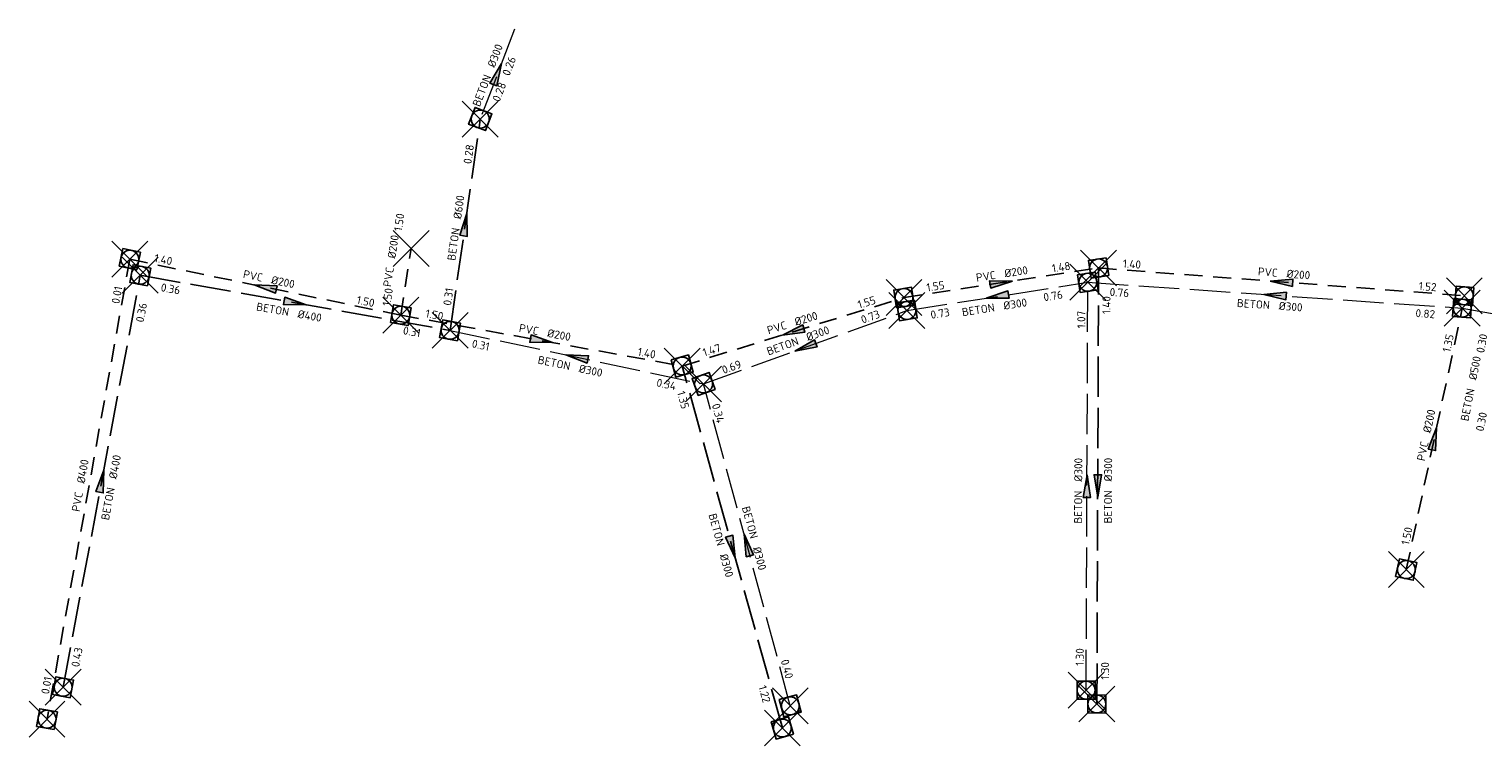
# Model space of a CAD drawing. Header units: metres. Extents: x 157108 to 159104, y 459683 to 461645.
# Tile 5 of 24: x 158268 to 158510, y 459945 to 460065. Entities that reach past the tile are written whole.
import ezdxf
from ezdxf.enums import TextEntityAlignment as Align

# ---------------------------------------------------------------- set-up
doc = ezdxf.new("R2010")
doc.units = ezdxf.units.M
doc.header["$LTSCALE"] = 0.75
doc.header["$PDMODE"] = 3
doc.header["$PDSIZE"] = 3
for name, pattern in [('RI-DWA_BETON-SO', [11.4, 9, -2.4]), ('RI-DWA_PVC-SO', [6.4, 4, -2.4]), ('RI-HWA_BETON-SO', [11.4, 9, -2.4]), ('RI-HWA_PVC-SO', [6.4, 4, -2.4])]:
    doc.linetypes.add(name, pattern=pattern)
doc.layers.get('0').update_dxf_attribs({"lineweight": 25})
doc.layers.get('defpoints').update_dxf_attribs({"lineweight": 25})
doc.layers.add('afsluitstuk', color=7, linetype='Continuous', plot=False)
doc.layers.add('inspectieput', color=7, linetype='Continuous', plot=False)
for name, color, linetype, lineweight in [('B-OI-RI-DWA_RIOOLLEIDING_BETON_300-G', 42, 'RI-DWA_BETON-SO', 18), ('B-OI-RI-DWA_RIOOLPUT_INSPECTIEPUT-S', 42, 'Continuous', 25), ('B-OI-RI-DWA_STROOMRICHTING-S', 42, 'Continuous', 25), ('B-OI-RI-HWA_RIOOLPUT_INSPECTIEPUT-S', 151, 'Continuous', 25), ('B-OI-RI-HWA_STROOMRICHTING-S', 151, 'Continuous', 25)]:
    doc.layers.add(name, color=color, linetype=linetype, lineweight=lineweight)
for name, color, linetype in [('B-OI-RI-DWA_RIOOLLEIDING_BETON_400-G', 42, 'RI-DWA_BETON-SO'), ('B-OI-RI-DWA_RIOOLLEIDING_BETON_600-G', 42, 'RI-DWA_BETON-SO'), ('B-OI-RI-DWA_RIOOLLEIDING_PVC_200-G', 42, 'RI-DWA_PVC-SO'), ('B-OI-RI-HWA_RIOOLLEIDING_BETON_300-G', 151, 'RI-HWA_BETON-SO'), ('B-OI-RI-HWA_RIOOLLEIDING_PVC_200-G', 151, 'RI-HWA_PVC-SO'), ('B-OI-RI-HWA_RIOOLLEIDING_PVC_400-G', 151, 'RI-HWA_PVC-SO')]:
    doc.layers.add(name, color=color, linetype=linetype)
doc.layers.get('0').freeze()
doc.styles.add('NLCS-ISO', font='isocpeur.ttf')

# ---------------------------------------------------------------- blocks, each defined once
blk = doc.blocks.new('*U15')
at = {"ltscale": 0.1}
blk.add_hatch(color=256, dxfattribs=at).paths.add_polyline_path([(-2.5, 0), (2.5, -0.83), (2.5, 0.83)])
at = {"ltscale": 0.1, "flags": 128}
blk.add_lwpolyline([(-2.5, 0), (2.5, -0.83), (2.5, 0.83)], close=True, dxfattribs=at)
at = {"ltscale": 0.1, "style": 'NLCS-ISO'}
for tag, p in [('BOBL', (-11.05, -3.24)), ('MAT', (-1, -3.74))]:
    blk.add_attdef(tag, text='', height=1.8, dxfattribs=at).set_placement(p, align=Align.BOTTOM_RIGHT)
for tag, p in [('DIA', (1, -3.74)), ('BOBR', (10.1, -3.24))]:
    blk.add_attdef(tag, text='', height=1.8, dxfattribs=at).set_placement(p, align=Align.BOTTOM_LEFT)
at = {"layer": 'defpoints', "ltscale": 0.1, "style": 'NLCS-ISO', "flags": 1}
blk.add_attdef('JVA', text='', height=1.8, dxfattribs=at).set_placement((0, -1), align=Align.TOP_CENTER)
blk = doc.blocks.new('*U57')
at = {"ltscale": 0.1}
blk.add_hatch(color=256, dxfattribs=at).paths.add_polyline_path([(-2.5, 0), (2.5, -0.83), (2.5, 0.83)])
at = {"ltscale": 0.1, "flags": 128}
blk.add_lwpolyline([(-2.5, 0), (2.5, -0.83), (2.5, 0.83)], close=True, dxfattribs=at)
at = {"ltscale": 0.1, "style": 'NLCS-ISO'}
for tag, p in [('BOBL', (-32.45, -3.24)), ('MAT', (-1, -3.74))]:
    blk.add_attdef(tag, text='', height=1.8, dxfattribs=at).set_placement(p, align=Align.BOTTOM_RIGHT)
for tag, p in [('DIA', (1, -3.74)), ('BOBR', (31.5, -3.23))]:
    blk.add_attdef(tag, text='', height=1.8, dxfattribs=at).set_placement(p, align=Align.BOTTOM_LEFT)
at = {"layer": 'defpoints', "ltscale": 0.1, "style": 'NLCS-ISO', "flags": 1}
blk.add_attdef('JVA', text='', height=1.8, dxfattribs=at).set_placement((0, -1), align=Align.TOP_CENTER)
blk = doc.blocks.new('*U58')
at = {"ltscale": 0.1}
blk.add_hatch(color=256, dxfattribs=at).paths.add_polyline_path([(-2.5, 0), (2.5, -0.83), (2.5, 0.83)])
at = {"ltscale": 0.1, "flags": 128}
blk.add_lwpolyline([(-2.5, 0), (2.5, -0.83), (2.5, 0.83)], close=True, dxfattribs=at)
at = {"ltscale": 0.1, "style": 'NLCS-ISO'}
for tag, p in [('BOBL', (-14.74, 0)), ('MAT', (-1, 0.5))]:
    blk.add_attdef(tag, text='', height=1.8, dxfattribs=at).set_placement(p, align=Align.BOTTOM_RIGHT)
for tag, p in [('DIA', (1, 0.5)), ('BOBR', (13.79, 0))]:
    blk.add_attdef(tag, text='', height=1.8, dxfattribs=at).set_placement(p, align=Align.BOTTOM_LEFT)
at = {"layer": 'defpoints', "ltscale": 0.1, "style": 'NLCS-ISO', "flags": 1}
blk.add_attdef('JVA', text='', height=1.8, dxfattribs=at).set_placement((0, -1), align=Align.TOP_CENTER)
blk = doc.blocks.new('*U59')
at = {"ltscale": 0.1}
blk.add_hatch(color=256, dxfattribs=at).paths.add_polyline_path([(2.5, 0), (-2.5, -0.83), (-2.5, 0.83)])
at = {"ltscale": 0.1, "flags": 128}
blk.add_lwpolyline([(2.5, 0), (-2.5, -0.83), (-2.5, 0.83)], close=True, dxfattribs=at)
at = {"ltscale": 0.1, "style": 'NLCS-ISO'}
for tag, p in [('BOBL', (-37.35, -3.24)), ('MAT', (-1, -3.74))]:
    blk.add_attdef(tag, text='', height=1.8, dxfattribs=at).set_placement(p, align=Align.BOTTOM_RIGHT)
for tag, p in [('DIA', (1, -3.74)), ('BOBR', (36.4, -3.22))]:
    blk.add_attdef(tag, text='', height=1.8, dxfattribs=at).set_placement(p, align=Align.BOTTOM_LEFT)
at = {"layer": 'defpoints', "ltscale": 0.1, "style": 'NLCS-ISO', "flags": 1}
blk.add_attdef('JVA', text='', height=1.8, dxfattribs=at).set_placement((0, -1), align=Align.TOP_CENTER)
blk = doc.blocks.new('*U65')
at = {"ltscale": 0.1}
blk.add_hatch(color=256, dxfattribs=at).paths.add_polyline_path([(2.5, 0), (-2.5, -0.83), (-2.5, 0.83)])
at = {"ltscale": 0.1, "flags": 128}
blk.add_lwpolyline([(2.5, 0), (-2.5, -0.83), (-2.5, 0.83)], close=True, dxfattribs=at)
at = {"ltscale": 0.1, "style": 'NLCS-ISO'}
for tag, p in [('BOBL', (-12.58, 0)), ('MAT', (-1, 0.5))]:
    blk.add_attdef(tag, text='', height=1.8, dxfattribs=at).set_placement(p, align=Align.BOTTOM_RIGHT)
for tag, p in [('DIA', (1, 0.5)), ('BOBR', (11.64, 0))]:
    blk.add_attdef(tag, text='', height=1.8, dxfattribs=at).set_placement(p, align=Align.BOTTOM_LEFT)
at = {"layer": 'defpoints', "ltscale": 0.1, "style": 'NLCS-ISO', "flags": 1}
blk.add_attdef('JVA', text='', height=1.8, dxfattribs=at).set_placement((0, -1), align=Align.TOP_CENTER)
blk = doc.blocks.new('*U67')
at = {"ltscale": 0.1}
blk.add_hatch(color=256, dxfattribs=at).paths.add_polyline_path([(2.5, 0), (-2.5, -0.83), (-2.5, 0.83)])
at = {"ltscale": 0.1, "flags": 128}
blk.add_lwpolyline([(2.5, 0), (-2.5, -0.83), (-2.5, 0.83)], close=True, dxfattribs=at)
at = {"ltscale": 0.1, "style": 'NLCS-ISO'}
for tag, p in [('MAT', (-1, 0.5)), ('BOBL', (-1.39, -3.24))]:
    blk.add_attdef(tag, text='', height=1.8, dxfattribs=at).set_placement(p, align=Align.BOTTOM_RIGHT)
for tag, p in [('DIA', (1, 0.5)), ('BOBR', (0.44, -3.24))]:
    blk.add_attdef(tag, text='', height=1.8, dxfattribs=at).set_placement(p, align=Align.BOTTOM_LEFT)
at = {"layer": 'defpoints', "ltscale": 0.1, "style": 'NLCS-ISO', "flags": 1}
blk.add_attdef('JVA', text='', height=1.8, dxfattribs=at).set_placement((0, -1), align=Align.TOP_CENTER)
blk = doc.blocks.new('*U82')
at = {"ltscale": 0.1}
blk.add_hatch(color=256, dxfattribs=at).paths.add_polyline_path([(2.5, 0), (-2.5, -0.83), (-2.5, 0.83)])
at = {"ltscale": 0.1, "flags": 128}
blk.add_lwpolyline([(2.5, 0), (-2.5, -0.83), (-2.5, 0.83)], close=True, dxfattribs=at)
at = {"ltscale": 0.1, "style": 'NLCS-ISO'}
for tag, p in [('BOBL', (-25.7, -3.24)), ('MAT', (-1, -3.74))]:
    blk.add_attdef(tag, text='', height=1.8, dxfattribs=at).set_placement(p, align=Align.BOTTOM_RIGHT)
for tag, p in [('DIA', (1, -3.74)), ('BOBR', (24.75, -3.23))]:
    blk.add_attdef(tag, text='', height=1.8, dxfattribs=at).set_placement(p, align=Align.BOTTOM_LEFT)
at = {"layer": 'defpoints', "ltscale": 0.1, "style": 'NLCS-ISO', "flags": 1}
blk.add_attdef('JVA', text='', height=1.8, dxfattribs=at).set_placement((0, -1), align=Align.TOP_CENTER)
blk = doc.blocks.new('*U92')
at = {"ltscale": 0.1}
blk.add_hatch(color=256, dxfattribs=at).paths.add_polyline_path([(-2.5, 0), (2.5, -0.83), (2.5, 0.83)])
at = {"ltscale": 0.1, "flags": 128}
blk.add_lwpolyline([(-2.5, 0), (2.5, -0.83), (2.5, 0.83)], close=True, dxfattribs=at)
at = {"ltscale": 0.1, "style": 'NLCS-ISO'}
for tag, p in [('BOBL', (-19.52, -3.24)), ('MAT', (-1, -3.74))]:
    blk.add_attdef(tag, text='', height=1.8, dxfattribs=at).set_placement(p, align=Align.BOTTOM_RIGHT)
for tag, p in [('DIA', (1, -3.74)), ('BOBR', (18.57, -3.24))]:
    blk.add_attdef(tag, text='', height=1.8, dxfattribs=at).set_placement(p, align=Align.BOTTOM_LEFT)
at = {"layer": 'defpoints', "ltscale": 0.1, "style": 'NLCS-ISO', "flags": 1}
blk.add_attdef('JVA', text='', height=1.8, dxfattribs=at).set_placement((0, -1), align=Align.TOP_CENTER)
blk = doc.blocks.new('*U113')
at = {"ltscale": 0.1}
blk.add_hatch(color=256, dxfattribs=at).paths.add_polyline_path([(2.5, 0), (-2.5, -0.83), (-2.5, 0.83)])
at = {"ltscale": 0.1, "flags": 128}
blk.add_lwpolyline([(2.5, 0), (-2.5, -0.83), (-2.5, 0.83)], close=True, dxfattribs=at)
at = {"ltscale": 0.1, "style": 'NLCS-ISO'}
for tag, p in [('BOBL', (-32.49, -3.24)), ('MAT', (-1, -3.74))]:
    blk.add_attdef(tag, text='', height=1.8, dxfattribs=at).set_placement(p, align=Align.BOTTOM_RIGHT)
for tag, p in [('DIA', (1, -3.74)), ('BOBR', (31.55, -3.23))]:
    blk.add_attdef(tag, text='', height=1.8, dxfattribs=at).set_placement(p, align=Align.BOTTOM_LEFT)
at = {"layer": 'defpoints', "ltscale": 0.1, "style": 'NLCS-ISO', "flags": 1}
blk.add_attdef('JVA', text='', height=1.8, dxfattribs=at).set_placement((0, -1), align=Align.TOP_CENTER)
blk = doc.blocks.new('*U134')
at = {"ltscale": 0.1}
blk.add_hatch(color=256, dxfattribs=at).paths.add_polyline_path([(2.5, 0), (-2.5, -0.83), (-2.5, 0.83)])
at = {"ltscale": 0.1, "flags": 128}
blk.add_lwpolyline([(2.5, 0), (-2.5, -0.83), (-2.5, 0.83)], close=True, dxfattribs=at)
at = {"ltscale": 0.1, "style": 'NLCS-ISO'}
for tag, p in [('BOBL', (-36.1, 0)), ('MAT', (-1, 0.5))]:
    blk.add_attdef(tag, text='', height=1.8, dxfattribs=at).set_placement(p, align=Align.BOTTOM_RIGHT)
for tag, p in [('DIA', (1, 0.5)), ('BOBR', (35.15, -0.02))]:
    blk.add_attdef(tag, text='', height=1.8, dxfattribs=at).set_placement(p, align=Align.BOTTOM_LEFT)
at = {"layer": 'defpoints', "ltscale": 0.1, "style": 'NLCS-ISO', "flags": 1}
blk.add_attdef('JVA', text='', height=1.8, dxfattribs=at).set_placement((0, -1), align=Align.TOP_CENTER)
blk = doc.blocks.new('*U135')
at = {"ltscale": 0.1}
blk.add_hatch(color=256, dxfattribs=at).paths.add_polyline_path([(-2.5, 0), (2.5, -0.83), (2.5, 0.83)])
at = {"ltscale": 0.1, "flags": 128}
blk.add_lwpolyline([(-2.5, 0), (2.5, -0.83), (2.5, 0.83)], close=True, dxfattribs=at)
at = {"ltscale": 0.1, "style": 'NLCS-ISO'}
for tag, p in [('BOBL', (-39.23, -3.24)), ('MAT', (-1, -3.74))]:
    blk.add_attdef(tag, text='', height=1.8, dxfattribs=at).set_placement(p, align=Align.BOTTOM_RIGHT)
for tag, p in [('DIA', (1, -3.74)), ('BOBR', (38.28, -3.22))]:
    blk.add_attdef(tag, text='', height=1.8, dxfattribs=at).set_placement(p, align=Align.BOTTOM_LEFT)
at = {"layer": 'defpoints', "ltscale": 0.1, "style": 'NLCS-ISO', "flags": 1}
blk.add_attdef('JVA', text='', height=1.8, dxfattribs=at).set_placement((0, -1), align=Align.TOP_CENTER)
blk = doc.blocks.new('*U153')
at = {"ltscale": 0.1}
blk.add_hatch(color=256, dxfattribs=at).paths.add_polyline_path([(2.5, 0), (-2.5, -0.83), (-2.5, 0.83)])
at = {"ltscale": 0.1, "flags": 128}
blk.add_lwpolyline([(2.5, 0), (-2.5, -0.83), (-2.5, 0.83)], close=True, dxfattribs=at)
at = {"ltscale": 0.1, "style": 'NLCS-ISO'}
for tag, p in [('BOBL', (-14.44, 0)), ('MAT', (-1, 0.5))]:
    blk.add_attdef(tag, text='', height=1.8, dxfattribs=at).set_placement(p, align=Align.BOTTOM_RIGHT)
for tag, p in [('DIA', (1, 0.5)), ('BOBR', (13.49, 0))]:
    blk.add_attdef(tag, text='', height=1.8, dxfattribs=at).set_placement(p, align=Align.BOTTOM_LEFT)
at = {"layer": 'defpoints', "ltscale": 0.1, "style": 'NLCS-ISO', "flags": 1}
blk.add_attdef('JVA', text='', height=1.8, dxfattribs=at).set_placement((0, -1), align=Align.TOP_CENTER)
blk = doc.blocks.new('*U195')
at = {"ltscale": 0.1}
blk.add_hatch(color=256, dxfattribs=at).paths.add_polyline_path([(-2.5, 0), (2.5, -0.83), (2.5, 0.83)])
at = {"ltscale": 0.1, "flags": 128}
blk.add_lwpolyline([(-2.5, 0), (2.5, -0.83), (2.5, 0.83)], close=True, dxfattribs=at)
at = {"ltscale": 0.1, "style": 'NLCS-ISO'}
for tag, p in [('BOBL', (-16.51, 0)), ('MAT', (-1, 0.5))]:
    blk.add_attdef(tag, text='', height=1.8, dxfattribs=at).set_placement(p, align=Align.BOTTOM_RIGHT)
for tag, p in [('DIA', (1, 0.5)), ('BOBR', (15.57, 0))]:
    blk.add_attdef(tag, text='', height=1.8, dxfattribs=at).set_placement(p, align=Align.BOTTOM_LEFT)
at = {"layer": 'defpoints', "ltscale": 0.1, "style": 'NLCS-ISO', "flags": 1}
blk.add_attdef('JVA', text='', height=1.8, dxfattribs=at).set_placement((0, -1), align=Align.TOP_CENTER)
blk = doc.blocks.new('*U196')
at = {"ltscale": 0.1}
blk.add_hatch(color=256, dxfattribs=at).paths.add_polyline_path([(2.5, 0), (-2.5, -0.83), (-2.5, 0.83)])
at = {"ltscale": 0.1, "flags": 128}
blk.add_lwpolyline([(2.5, 0), (-2.5, -0.83), (-2.5, 0.83)], close=True, dxfattribs=at)
at = {"ltscale": 0.1, "style": 'NLCS-ISO'}
for tag, p in [('BOBL', (-22.49, 0)), ('MAT', (-1, 0.5))]:
    blk.add_attdef(tag, text='', height=1.8, dxfattribs=at).set_placement(p, align=Align.BOTTOM_RIGHT)
for tag, p in [('DIA', (1, 0.5)), ('BOBR', (21.55, -0.01))]:
    blk.add_attdef(tag, text='', height=1.8, dxfattribs=at).set_placement(p, align=Align.BOTTOM_LEFT)
at = {"layer": 'defpoints', "ltscale": 0.1, "style": 'NLCS-ISO', "flags": 1}
blk.add_attdef('JVA', text='', height=1.8, dxfattribs=at).set_placement((0, -1), align=Align.TOP_CENTER)
blk = doc.blocks.new('*U197')
at = {"ltscale": 0.1}
blk.add_hatch(color=256, dxfattribs=at).paths.add_polyline_path([(-2.5, 0), (2.5, -0.83), (2.5, 0.83)])
at = {"ltscale": 0.1, "flags": 128}
blk.add_lwpolyline([(-2.5, 0), (2.5, -0.83), (2.5, 0.83)], close=True, dxfattribs=at)
at = {"ltscale": 0.1, "style": 'NLCS-ISO'}
for tag, p in [('BOBL', (-21.48, 0)), ('MAT', (-1, 0.5))]:
    blk.add_attdef(tag, text='', height=1.8, dxfattribs=at).set_placement(p, align=Align.BOTTOM_RIGHT)
for tag, p in [('DIA', (1, 0.5)), ('BOBR', (20.54, -0.01))]:
    blk.add_attdef(tag, text='', height=1.8, dxfattribs=at).set_placement(p, align=Align.BOTTOM_LEFT)
at = {"layer": 'defpoints', "ltscale": 0.1, "style": 'NLCS-ISO', "flags": 1}
blk.add_attdef('JVA', text='', height=1.8, dxfattribs=at).set_placement((0, -1), align=Align.TOP_CENTER)
blk = doc.blocks.new('*U198')
at = {"ltscale": 0.1, "style": 'NLCS-ISO'}
for tag, p in [('BOBL', (-42.71, 0)), ('MAT', (-1, 0.5))]:
    blk.add_attdef(tag, text='', height=1.8, dxfattribs=at).set_placement(p, align=Align.BOTTOM_RIGHT)
for tag, p in [('DIA', (1, 0.5)), ('BOBR', (41.76, -0.02))]:
    blk.add_attdef(tag, text='', height=1.8, dxfattribs=at).set_placement(p, align=Align.BOTTOM_LEFT)
at = {"layer": 'defpoints', "ltscale": 0.1, "style": 'NLCS-ISO', "flags": 1}
blk.add_attdef('JVA', text='', height=1.8, dxfattribs=at).set_placement((0, -1), align=Align.TOP_CENTER)
blk = doc.blocks.new('*U238')
at = {"ltscale": 0.1}
blk.add_hatch(color=256, dxfattribs=at).paths.add_polyline_path([(-2.5, 0), (2.5, -0.83), (2.5, 0.83)])
at = {"ltscale": 0.1, "flags": 128}
blk.add_lwpolyline([(-2.5, 0), (2.5, -0.83), (2.5, 0.83)], close=True, dxfattribs=at)
at = {"ltscale": 0.1, "style": 'NLCS-ISO'}
for tag, p in [('BOBL', (-27.79, 0)), ('MAT', (-1, 0.5))]:
    blk.add_attdef(tag, text='', height=1.8, dxfattribs=at).set_placement(p, align=Align.BOTTOM_RIGHT)
for tag, p in [('DIA', (1, 0.5)), ('BOBR', (26.85, -0.01))]:
    blk.add_attdef(tag, text='', height=1.8, dxfattribs=at).set_placement(p, align=Align.BOTTOM_LEFT)
at = {"layer": 'defpoints', "ltscale": 0.1, "style": 'NLCS-ISO', "flags": 1}
blk.add_attdef('JVA', text='', height=1.8, dxfattribs=at).set_placement((0, -1), align=Align.TOP_CENTER)
blk = doc.blocks.new('*U239')
at = {"ltscale": 0.1}
blk.add_hatch(color=256, dxfattribs=at).paths.add_polyline_path([(2.5, 0), (-2.5, -0.83), (-2.5, 0.83)])
at = {"ltscale": 0.1, "flags": 128}
blk.add_lwpolyline([(2.5, 0), (-2.5, -0.83), (-2.5, 0.83)], close=True, dxfattribs=at)
at = {"ltscale": 0.1, "style": 'NLCS-ISO'}
for tag, p in [('BOBL', (-20.44, 0)), ('MAT', (-1, 0.5))]:
    blk.add_attdef(tag, text='', height=1.8, dxfattribs=at).set_placement(p, align=Align.BOTTOM_RIGHT)
for tag, p in [('DIA', (1, 0.5)), ('BOBR', (19.49, -0.01))]:
    blk.add_attdef(tag, text='', height=1.8, dxfattribs=at).set_placement(p, align=Align.BOTTOM_LEFT)
at = {"layer": 'defpoints', "ltscale": 0.1, "style": 'NLCS-ISO', "flags": 1}
blk.add_attdef('JVA', text='', height=1.8, dxfattribs=at).set_placement((0, -1), align=Align.TOP_CENTER)
blk = doc.blocks.new('*U264')
at = {"ltscale": 0.1}
blk.add_hatch(color=256, dxfattribs=at).paths.add_polyline_path([(-2.5, 0), (2.5, -0.83), (2.5, 0.83)])
at = {"ltscale": 0.1, "flags": 128}
blk.add_lwpolyline([(-2.5, 0), (2.5, -0.83), (2.5, 0.83)], close=True, dxfattribs=at)
at = {"ltscale": 0.1, "style": 'NLCS-ISO'}
for tag, p in [('BOBL', (-31.5, 0)), ('MAT', (-1, 0.5))]:
    blk.add_attdef(tag, text='', height=1.8, dxfattribs=at).set_placement(p, align=Align.BOTTOM_RIGHT)
for tag, p in [('DIA', (1, 0.5)), ('BOBR', (30.55, -0.01))]:
    blk.add_attdef(tag, text='', height=1.8, dxfattribs=at).set_placement(p, align=Align.BOTTOM_LEFT)
at = {"layer": 'defpoints', "ltscale": 0.1, "style": 'NLCS-ISO', "flags": 1}
blk.add_attdef('JVA', text='', height=1.8, dxfattribs=at).set_placement((0, -1), align=Align.TOP_CENTER)
blk = doc.blocks.new('*U304')
at = {"ltscale": 0.1, "style": 'NLCS-ISO'}
for tag, p in [('MAT', (-1, 0.5)), ('BOBL', (-5.66, -3.24))]:
    blk.add_attdef(tag, text='', height=1.8, dxfattribs=at).set_placement(p, align=Align.BOTTOM_RIGHT)
for tag, p in [('DIA', (1, 0.5)), ('BOBR', (7.22, 0))]:
    blk.add_attdef(tag, text='', height=1.8, dxfattribs=at).set_placement(p, align=Align.BOTTOM_LEFT)
at = {"layer": 'defpoints', "ltscale": 0.1, "style": 'NLCS-ISO', "flags": 1}
blk.add_attdef('JVA', text='', height=1.8, dxfattribs=at).set_placement((0, -1), align=Align.TOP_CENTER)
blk = doc.blocks.new('*U29')
at = {"ltscale": 0.1, "style": 'NLCS-ISO'}
for tag, p in [('BOBL', (-5.66, 0)), ('MAT', (-1, 0.5))]:
    blk.add_attdef(tag, text='', height=1.8, dxfattribs=at).set_placement(p, align=Align.BOTTOM_RIGHT)
for tag, p in [('DIA', (1, 0.5)), ('BOBR', (7.22, 0))]:
    blk.add_attdef(tag, text='', height=1.8, dxfattribs=at).set_placement(p, align=Align.BOTTOM_LEFT)
at = {"layer": 'defpoints', "ltscale": 0.1, "style": 'NLCS-ISO', "flags": 1}
blk.add_attdef('JVA', text='', height=1.8, dxfattribs=at).set_placement((0, -1), align=Align.TOP_CENTER)
blk = doc.blocks.new('B-SRI-PUT_DWA-SO')
at = {"flags": 128}
blk.add_lwpolyline([(-2, 2), (2, 2), (2, -2), (-2, -2)], close=True, dxfattribs=at)
at = {"lineweight": -3, "flags": 128}
blk.add_lwpolyline([(2, -2), (2, 2), (-2, 2), (-2, -2)], close=True, dxfattribs=at)
at = {"lineweight": -3}
blk.add_circle((0, 0), 2, dxfattribs=at)
blk = doc.blocks.new('B-SRI-PUT_HWA-SO')
at = {"lineweight": -3, "flags": 128}
blk.add_lwpolyline([(-2, -2), (2, -2), (2, 2), (-2, 2)], close=True, dxfattribs=at)
at = {"lineweight": -3}
blk.add_circle((0, 0), 2, dxfattribs=at)

msp = doc.modelspace()

# ---------------------------------------------------------------- linework, layer by layer
at = {"layer": 'afsluitstuk'}
msp.add_point((158331.41, 460028.43), dxfattribs=at)
at = {"layer": 'B-OI-RI-DWA_RIOOLLEIDING_BETON_300-G'}
for p, q in [((158348.7, 460065.08), (158342.96, 460050.04)), ((158414.23, 460018.06), (158444.44, 460022.77)), ((158444.16, 459954.62), (158444.44, 460022.77)), ((158444.44, 460022.77), (158506.97, 460018.45)), ((158380.27, 460005.78), (158414.23, 460018.06)), ((158506.97, 460018.45), (158538.27, 460012.79)), ((158337.92, 460014.74), (158380.27, 460005.78)), ((158394.75, 459952), (158380.27, 460005.78))]:
    msp.add_line(p, q, dxfattribs=at)
at = {"layer": 'B-OI-RI-DWA_RIOOLLEIDING_BETON_400-G'}
for p, q in [((158273.29, 459955.11), (158286.17, 460023.94)), ((158286.17, 460023.94), (158337.92, 460014.74))]:
    msp.add_line(p, q, dxfattribs=at)
at = {"layer": 'B-OI-RI-DWA_RIOOLLEIDING_BETON_600-G'}
msp.add_line((158337.92, 460014.74), (158342.96, 460050.04), dxfattribs=at)
at = {"layer": 'B-OI-RI-DWA_RIOOLLEIDING_PVC_200-G'}
msp.add_line((158497.64, 459974.77), (158506.97, 460018.45), dxfattribs=at)
at = {"layer": 'B-OI-RI-HWA_RIOOLLEIDING_BETON_300-G'}
for p, q in [((158445.95, 459952.31), (158446.24, 460025.16)), ((158393.42, 459948.3), (158376.69, 460008.78))]:
    msp.add_line(p, q, dxfattribs=at)
at = {"layer": 'B-OI-RI-HWA_RIOOLLEIDING_PVC_200-G'}
for p, q in [((158284.43, 460026.62), (158329.7, 460017.27)), ((158329.7, 460017.27), (158331.41, 460028.43)), ((158413.74, 460020.22), (158446.24, 460025.16)), ((158446.24, 460025.16), (158507.33, 460020.51)), ((158376.69, 460008.78), (158413.74, 460020.22)), ((158329.7, 460017.27), (158376.69, 460008.78))]:
    msp.add_line(p, q, dxfattribs=at)
at = {"layer": 'B-OI-RI-HWA_RIOOLLEIDING_PVC_400-G'}
msp.add_line((158284.43, 460026.62), (158270.6, 459949.78), dxfattribs=at)
at = {"layer": 'inspectieput'}
for p in [(158342.96, 460050.04), (158284.43, 460026.62), (158286.17, 460023.94), (158446.24, 460025.16), (158444.44, 460022.77), (158413.74, 460020.22), (158507.33, 460020.51), (158329.7, 460017.27), (158414.23, 460018.06), (158506.97, 460018.45), (158337.92, 460014.74), (158376.69, 460008.78), (158380.27, 460005.78), (158497.64, 459974.77), (158273.29, 459955.11), (158444.16, 459954.62), (158394.75, 459952), (158445.95, 459952.31), (158270.6, 459949.78), (158393.42, 459948.3)]:
    msp.add_point(p, dxfattribs=at)

# ---------------------------------------------------------------- block references
at = {"layer": 'B-OI-RI-DWA_RIOOLPUT_INSPECTIEPUT-S', "xscale": 0.75, "yscale": 0.75, "zscale": 0.75}
for p, rotation in [((158342.96, 460050.04), 69.11590602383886), ((158286.17, 460023.94), 259.3967292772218), ((158444.44, 460022.77), 188.8708234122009), ((158414.23, 460018.06), 8.870823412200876), ((158506.97, 460018.45), 176.0407894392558), ((158337.92, 460014.74), 169.9109347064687), ((158380.27, 460005.78), 19.86843677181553), ((158497.64, 459974.77), 77.94439449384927), ((158273.29, 459955.11), 79.39672927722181), ((158444.16, 459954.62), 89.7629292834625), ((158394.75, 459952), 105.0707040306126)]:
    msp.add_blockref('B-SRI-PUT_DWA-SO', p, dxfattribs=dict(at, rotation=rotation))
at = {"layer": 'B-OI-RI-DWA_STROOMRICHTING-S', "xscale": 0.75, "yscale": 0.75, "zscale": 0.75}
for name, p, rotation, values in [('*U67', (158345.83, 460057.56), 69.11590602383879, {'MAT': 'BETON', 'DIA': '%%c300', 'BOBL': '0.28', 'BOBR': '0.26'}), ('*U153', (158340.44, 460032.39), 81.8667170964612, {'MAT': 'BETON', 'DIA': '%%c600', 'BOBL': '0.31', 'BOBR': '0.28'}), ('*U82', (158312.05, 460019.34), 349.9109347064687, {'MAT': 'BETON', 'DIA': '%%c400', 'BOBL': '0.36', 'BOBR': '0.31'}), ('*U57', (158475.71, 460020.61), 356.0407894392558, {'MAT': 'BETON', 'DIA': '%%c300', 'BOBL': '0.76', 'BOBR': '0.82'}), ('*U59', (158279.73, 459989.53), 79.39672927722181, {'MAT': 'BETON', 'DIA': '%%c400', 'BOBL': '0.43', 'BOBR': '0.36'}), ('*U15', (158429.34, 460020.42), 8.870823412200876, {'MAT': 'BETON', 'DIA': '%%c300', 'BOBL': '0.73', 'BOBR': '0.76'}), ('*U58', (158397.25, 460011.92), 19.86843677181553, {'MAT': 'BETON', 'DIA': '%%c300', 'BOBL': '0.69', 'BOBR': '0.73'}), ('*U134', (158444.3, 459988.7), 89.7629292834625, {'MAT': 'BETON', 'DIA': '%%c300', 'BOBL': '1.30', 'BOBR': '1.07'}), ('*U239', (158502.31, 459996.61), 77.94439449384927, {'MAT': 'PVC', 'DIA': '%%c200', 'BOBL': '1.50', 'BOBR': '1.35'}), ('*U92', (158359.09, 460010.26), 348.0638920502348, {'MAT': 'BETON', 'DIA': '%%c300', 'BOBL': '0.31', 'BOBR': '0.34'}), ('*U238', (158387.51, 459978.89), 285.0707040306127, {'MAT': 'BETON', 'DIA': '%%c300', 'BOBL': '0.34', 'BOBR': '0.40'})]:
    msp.add_blockref(name, p, dxfattribs=dict(at, rotation=rotation)).add_auto_attribs(values)
at = {"layer": 'B-OI-RI-HWA_RIOOLPUT_INSPECTIEPUT-S', "xscale": 0.75, "yscale": 0.75, "zscale": 0.75}
for p, rotation in [((158284.43, 460026.62), 348.3252364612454), ((158446.24, 460025.16), 188.645875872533), ((158413.74, 460020.22), 8.645875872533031), ((158507.33, 460020.51), 175.6436911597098), ((158329.7, 460017.27), 349.7597682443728), ((158376.69, 460008.78), 285.4663858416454), ((158445.95, 459952.31), 89.76482151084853), ((158270.6, 459949.78), 79.79926215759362), ((158393.42, 459948.3), 105.4663858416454)]:
    msp.add_blockref('B-SRI-PUT_HWA-SO', p, dxfattribs=dict(at, rotation=rotation))
at = {"layer": 'B-OI-RI-HWA_STROOMRICHTING-S', "xscale": 0.75, "yscale": 0.75, "zscale": 0.75}
for name, p, rotation, values in [('*U29', (158329.44, 460025.81), 81.28545004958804, {'MAT': 'PVC', 'DIA': '%%c200', 'BOBL': '1.50', 'BOBR': '1.50'}), ('*U197', (158307.06, 460021.94), 348.3252364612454, {'MAT': 'PVC', 'DIA': '%%c200', 'BOBL': '1.40', 'BOBR': '1.50'}), ('*U264', (158476.79, 460022.83), 355.6436911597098, {'MAT': 'PVC', 'DIA': '%%c200', 'BOBL': '1.40', 'BOBR': '1.52'}), ('*U65', (158429.99, 460022.69), 8.645875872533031, {'MAT': 'PVC', 'DIA': '%%c200', 'BOBL': '1.55', 'BOBR': '1.48'}), ('*U198', (158277.51, 459988.2), 79.79926215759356, {'MAT': 'PVC', 'DIA': '%%c400', 'BOBL': '0.01', 'BOBR': '0.01'}), ('*U195', (158395.21, 460014.5), 17.1545482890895, {'MAT': 'PVC', 'DIA': '%%c200', 'BOBL': '1.47', 'BOBR': '1.55'}), ('*U135', (158446.1, 459988.74), 89.76482151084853, {'MAT': 'BETON', 'DIA': '%%c300', 'BOBL': '1.30', 'BOBR': '1.40'}), ('*U196', (158353.19, 460013.02), 349.7597682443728, {'MAT': 'PVC', 'DIA': '%%c200', 'BOBL': '1.50', 'BOBR': '1.40'}), ('*U304', (158509.98, 460005.47), 78.94446501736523, {'MAT': 'BETON', 'DIA': '%%c500', 'BOBL': '0.30', 'BOBR': '0.30'}), ('*U113', (158385.05, 459978.54), 285.4663858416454, {'MAT': 'BETON', 'DIA': '%%c300', 'BOBL': '1.35', 'BOBR': '1.22'})]:
    msp.add_blockref(name, p, dxfattribs=dict(at, rotation=rotation)).add_auto_attribs(values)

doc.saveas('drawing.dxf')
